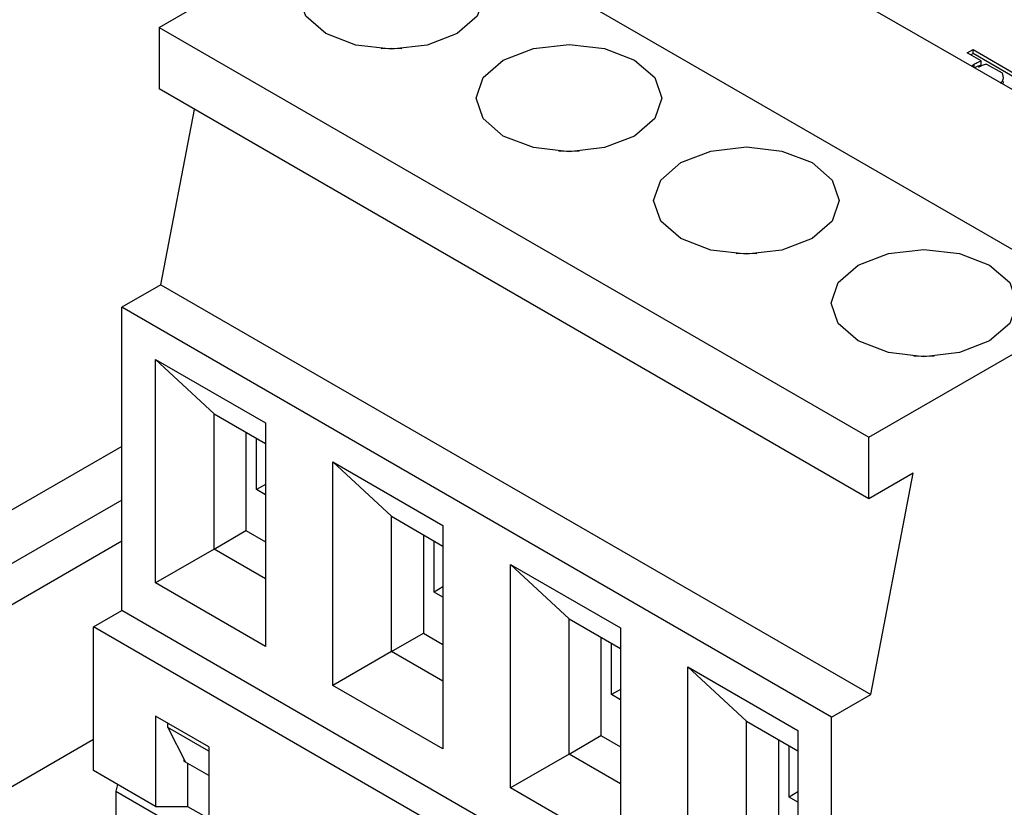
# Model space of a CAD drawing. Header units: millimetres. Extents: x 0 to 420, y 0 to 297.
# Tile 48 of 138: x 86.13 to 88.09, y 49.06 to 50.63. Entities that reach past the tile are written whole.
import ezdxf

# ---------------------------------------------------------------- set-up
doc = ezdxf.new("R2010")
doc.units = ezdxf.units.MM

msp = doc.modelspace()

# ---------------------------------------------------------------- linework, layer by layer
at = {"color": 7, "linetype": 'Continuous', "lineweight": 25}
for p, q in [((88.5825, 50.2179), (87.1683, 51.0343)), ((86.4047, 50.6179), (86.8713, 50.8873)), ((88.2856, 50.0709), (86.8713, 50.8873)), ((86.4047, 50.6179), (87.8189, 49.8015)), ((86.4047, 50.6179), (86.4047, 50.4954)), ((88.0147, 50.5673), (88.0263, 50.574)), ((88.0263, 50.574), (88.1204, 50.5197)), ((88.0263, 50.5659), (88.0263, 50.574)), ((88.0428, 50.5511), (88.0147, 50.5673)), ((88.0263, 50.5659), (88.0218, 50.5632)), ((88.1133, 50.5157), (88.0263, 50.5659)), ((88.0428, 50.543), (88.0428, 50.5511)), ((88.0231, 50.5408), (88.0287, 50.5449)), ((88.0534, 50.545), (88.0844, 50.5271)), ((87.8189, 49.679), (86.4047, 50.4954)), ((86.4082, 50.1055), (86.4754, 50.4546)), ((86.4082, 50.1055), (86.3304, 50.0606)), ((86.4082, 50.1055), (87.8224, 49.2891)), ((87.7446, 49.2442), (86.3304, 50.0606)), ((86.3304, 49.4564), (86.3304, 50.0606)), ((87.8189, 49.8015), (88.2856, 50.0709)), ((86.3976, 49.9565), (86.6168, 49.83)), ((86.3976, 49.5115), (86.3976, 49.9565)), ((86.3976, 49.9565), (86.5143, 49.8483)), ((86.5143, 49.8483), (86.6168, 49.7891)), ((86.5143, 49.5789), (86.5143, 49.8483)), ((86.6168, 49.83), (86.6168, 49.385)), ((86.5779, 49.8116), (86.5779, 49.6156)), ((86.5991, 49.6973), (86.5991, 49.7993)), ((87.8189, 49.679), (87.8189, 49.8015)), ((86.3304, 49.7834), (85.9211, 49.5471)), ((86.7511, 49.7524), (86.9703, 49.6259)), ((86.7511, 49.3074), (86.7511, 49.7524)), ((86.7511, 49.7524), (86.8678, 49.6442)), ((87.9073, 49.73), (87.8189, 49.679)), ((87.8224, 49.2891), (87.9073, 49.73)), ((86.6168, 49.7075), (86.5991, 49.6973)), ((86.6168, 49.6871), (86.5991, 49.6973)), ((86.3304, 49.6766), (86.0709, 49.5267)), ((86.8678, 49.6442), (86.9703, 49.585)), ((86.8678, 49.3748), (86.8678, 49.6442)), ((86.5143, 49.5789), (86.5779, 49.6156)), ((86.5779, 49.6156), (86.6168, 49.5932)), ((86.9314, 49.6075), (86.9314, 49.4115)), ((86.9703, 49.6259), (86.9703, 49.1809)), ((86.3304, 49.5949), (86.0832, 49.4522)), ((86.9527, 49.4932), (86.9527, 49.5952)), ((86.5143, 49.5789), (86.3976, 49.5115)), ((86.6168, 49.5197), (86.5143, 49.5789)), ((87.1047, 49.5483), (87.3239, 49.4218)), ((87.1047, 49.1033), (87.1047, 49.5483)), ((87.1047, 49.5483), (87.2214, 49.4401)), ((86.6168, 49.385), (86.3976, 49.5115)), ((86.9703, 49.5034), (86.9527, 49.4932)), ((86.9703, 49.4829), (86.9527, 49.4932)), ((86.2738, 49.4237), (86.3304, 49.4564)), ((87.7446, 48.64), (86.3304, 49.4564)), ((87.2214, 49.4401), (87.3239, 49.3809)), ((87.2214, 49.1707), (87.2214, 49.4401)), ((86.2738, 49.1379), (86.2738, 49.4237)), ((87.6881, 48.6073), (86.2738, 49.4237)), ((86.8678, 49.3748), (86.9314, 49.4115)), ((86.9314, 49.4115), (86.9703, 49.3891)), ((87.3239, 49.4218), (87.3239, 48.9768)), ((87.285, 49.4034), (87.285, 49.2074)), ((86.8678, 49.3748), (86.7511, 49.3074)), ((86.9703, 49.3156), (86.8678, 49.3748)), ((87.3062, 49.2891), (87.3062, 49.3911)), ((87.4582, 49.3442), (87.6774, 49.2177)), ((87.4582, 48.8992), (87.4582, 49.3442)), ((87.4582, 49.3442), (87.5749, 49.236)), ((86.9703, 49.1809), (86.7511, 49.3074)), ((87.3239, 49.2993), (87.3062, 49.2891)), ((87.3239, 49.2788), (87.3062, 49.2891)), ((87.7446, 49.2442), (87.8224, 49.2891)), ((86.5036, 49.1849), (86.3976, 49.2461)), ((86.3976, 49.2461), (86.3976, 49.0665)), ((87.5749, 49.236), (87.6774, 49.1768)), ((87.5749, 48.9666), (87.5749, 49.236)), ((87.7446, 48.4113), (87.7446, 49.2442)), ((86.4223, 49.2237), (86.4223, 49.2319)), ((86.5036, 49.1767), (86.4223, 49.2237)), ((86.4223, 49.2237), (86.4577, 49.1543)), ((87.6774, 49.2177), (87.6774, 48.7727)), ((86.2738, 49.1994), (86.0294, 49.0583)), ((87.2214, 49.1707), (87.285, 49.2074)), ((87.285, 49.2074), (87.3239, 49.1849)), ((87.6386, 49.1993), (87.6386, 49.0033)), ((86.5036, 49.1849), (86.5036, 49.0053)), ((87.6598, 49.0849), (87.6598, 49.187)), ((86.4542, 49.1612), (86.4542, 49.1563)), ((86.4577, 49.1543), (86.4542, 49.1563)), ((87.2214, 49.1707), (87.1047, 49.1033)), ((87.3239, 49.1115), (87.2214, 49.1707)), ((86.3976, 49.0665), (86.2738, 49.1379)), ((86.5036, 49.1277), (86.4577, 49.1543)), ((86.4612, 49.1522), (86.4612, 49.0665)), ((86.3219, 49.1102), (86.3183, 49.0967)), ((87.3239, 48.9768), (87.1047, 49.1033)), ((86.3183, 49.0967), (86.5049, 48.989)), ((86.3183, 49.0967), (86.3183, 48.9639)), ((87.6774, 49.0952), (87.6598, 49.0849)), ((87.6774, 49.0747), (87.6598, 49.0849)), ((86.3976, 49.0665), (86.4612, 49.0665)), ((86.4612, 49.0665), (86.5036, 49.042))]:
    msp.add_line(p, q, dxfattribs=at)
at = {"color": 1, "linetype": 'Continuous', "lineweight": 25}
msp.add_line((88.0287, 50.5376), (88.0287, 50.5449), dxfattribs=at)
at = {"color": 7, "linetype": 'Continuous', "lineweight": 25, "flags": 128}
for points in [[(86.737, 50.7567), (86.797, 50.7798), (86.8678, 50.788), (86.9386, 50.7798), (86.9986, 50.7567), (87.0387, 50.722), (87.0528, 50.6812), (87.0387, 50.6403), (86.9986, 50.6057), (86.9386, 50.5825), (86.8678, 50.5744), (86.797, 50.5825), (86.737, 50.6057), (86.6969, 50.6403), (86.6828, 50.6812), (86.6969, 50.722), (86.737, 50.7567)], [(87.0905, 50.5526), (87.1506, 50.5757), (87.2214, 50.5839), (87.2922, 50.5757), (87.3522, 50.5526), (87.3923, 50.5179), (87.4064, 50.4771), (87.3923, 50.4362), (87.3522, 50.4016), (87.2922, 50.3784), (87.2214, 50.3703), (87.1506, 50.3784), (87.0905, 50.4016), (87.0504, 50.4362), (87.0364, 50.4771), (87.0504, 50.5179), (87.0905, 50.5526)], [(87.4441, 50.3485), (87.5041, 50.3716), (87.5749, 50.3798), (87.6457, 50.3716), (87.7057, 50.3485), (87.7458, 50.3138), (87.7599, 50.273), (87.7458, 50.2321), (87.7057, 50.1975), (87.6457, 50.1743), (87.5749, 50.1662), (87.5041, 50.1743), (87.4441, 50.1975), (87.404, 50.2321), (87.3899, 50.273), (87.404, 50.3138), (87.4441, 50.3485)], [(87.7977, 50.1444), (87.8577, 50.1675), (87.9285, 50.1757), (87.9993, 50.1675), (88.0593, 50.1444), (88.0994, 50.1097), (88.1135, 50.0689), (88.0994, 50.028), (88.0593, 49.9934), (87.9993, 49.9702), (87.9285, 49.9621), (87.8577, 49.9702), (87.7977, 49.9934), (87.7576, 50.028), (87.7435, 50.0689), (87.7576, 50.1097), (87.7977, 50.1444)]]:
    msp.add_lwpolyline(points, dxfattribs=at)
at = {"color": 1, "linetype": 'Continuous', "lineweight": 25, "flags": 128}
for points in [[(86.8882, 50.575), (86.8678, 50.5757), (86.8475, 50.575)], [(87.2417, 50.3709), (87.2214, 50.3716), (87.201, 50.3709)], [(87.5953, 50.1668), (87.5749, 50.1675), (87.5546, 50.1668)], [(87.9488, 49.9627), (87.9285, 49.9634), (87.9081, 49.9627)]]:
    msp.add_lwpolyline(points, dxfattribs=at)
at = {"color": 7, "linetype": 'Continuous', "lineweight": 25}
for points, knots in [([(88.0287, 50.5449), (88.0299, 50.5456), (88.0323, 50.5469), (88.0369, 50.5491), (88.0406, 50.5504), (88.0428, 50.5511)], [0, 0, 0, 0, 0.2822798, 0.5645731, 1, 1, 1, 1]), ([(88.0428, 50.543), (88.0413, 50.5425), (88.0384, 50.5415), (88.034, 50.5396), (88.0311, 50.538), (88.0295, 50.5371)], [0, 0, 0, 0, 0.299231, 0.598437, 1, 1, 1, 1]), ([(88.0375, 50.5389), (88.04, 50.5402), (88.0447, 50.5427), (88.0506, 50.5442), (88.0534, 50.545)], [0, 0, 0, 0, 0.513175, 1, 1, 1, 1]), ([(88.0844, 50.5271), (88.0855, 50.5228), (88.0869, 50.5171), (88.0847, 50.51), (88.0818, 50.5078), (88.0805, 50.5068)], [0, 0, 0, 0, 0.605273, 0.821896, 1, 1, 1, 1]), ([(88.0852, 50.513), (88.0858, 50.5111), (88.0865, 50.5084), (88.0856, 50.5057), (88.0853, 50.5049)], [0, 0, 0, 0, 0.698858, 1, 1, 1, 1])]:
    msp.add_open_spline(points, degree=3, knots=knots, dxfattribs=at)

doc.saveas('drawing.dxf')
